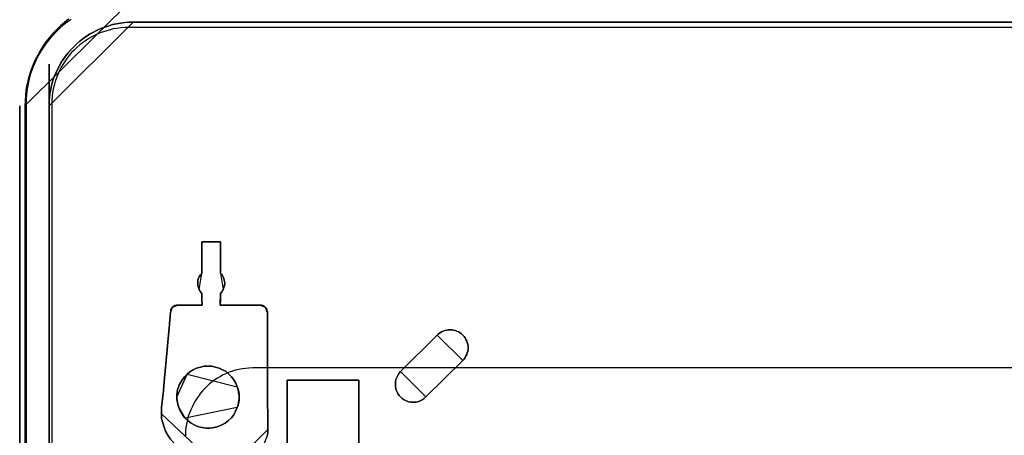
# Model space of a CAD drawing. Extents: x -558982 to 5119495, y -5290134 to 121759.
# Tile 69 of 256: x -479692 to -477792, y -20333 to -19531. Entities that reach past the tile are written whole.
import ezdxf

# ---------------------------------------------------------------- set-up
doc = ezdxf.new("R2010")
doc.units = 0
doc.header["$MEASUREMENT"] = 0
doc.layers.get('0').update_dxf_attribs({"color": 252})
doc.layers.add('5', color=7, linetype='Continuous')
doc.layers.add('50', color=7, linetype='Continuous')

# ---------------------------------------------------------------- blocks, each defined once
blk = doc.blocks.new('*U1040')
at = {"layer": '5', "color": 7}
for points in [[(8.456008, -4.05905), (7.631032, -4.726995), (6.857616, -5.39494), (6.135762, -6.114265), (5.413908, -6.833591), (4.743614, -7.604296), (4.073321, -8.426382), (3.50615, -9.248468), (2.938978, -10.121935), (2.474929, -10.995401), (2.01088, -11.920248), (1.598392, -12.845095), (1.237465, -13.769942), (0.928098, -14.746169), (0.618732, -15.722396), (0.412488, -16.750004), (0.206244, -17.726231), (0.103122, -18.753839), (0.051561, -19.781446), (0, -20.809054), (20.882215, 0)], [(8.454801, -4.058625), (7.629942, -4.7265), (6.856637, -5.394375), (6.134886, -6.113625), (5.413135, -6.832875), (4.742937, -7.6035), (4.072739, -8.4255), (3.505649, -9.2475), (2.938559, -10.120875), (2.474576, -10.99425), (2.010593, -11.919), (1.598164, -12.84375), (1.237288, -13.7685), (0.927966, -14.744625), (0.618644, -15.72075), (0.412429, -16.74825), (0.206215, -17.724375), (0.103107, -18.751875), (0.051554, -19.779375), (0, -20.806875), (0, -801.193125)], [(4.692335, -801.191648), (4.692335, -20.805704), (4.692335, -19.983704), (4.743889, -19.21308), (4.846996, -18.442455), (5.001657, -17.620455), (5.156319, -16.849831), (5.362534, -16.130581), (5.620302, -15.359956), (5.929625, -14.640706), (6.238947, -13.921457), (6.599824, -13.202207), (6.9607, -12.534332), (7.37313, -11.866457), (7.837114, -11.198583), (8.352651, -10.582083), (8.868189, -9.965583), (9.43528, -9.400458), (9.43528, -9.400458), (10.002371, -8.835334), (10.621016, -8.321584), (11.239661, -7.807834), (11.90986, -7.345459), (12.580059, -6.934459), (13.250257, -6.574835), (13.97201, -6.21521), (14.693762, -5.90696), (15.415515, -5.59871), (16.188821, -5.341835), (16.910574, -5.136335), (17.68388, -4.98221), (18.457186, -4.828085), (19.282046, -4.725335), (20.055352, -4.67396), (20.880212, -4.67396), (427.123764, -4.67396)], [(427.123764, -4.67396), (20.880212, -4.67396), (20.880212, -4.67396), (20.055352, -4.67396), (19.282046, -4.725335), (18.457186, -4.828085), (17.68388, -4.98221), (16.910574, -5.136335), (16.188821, -5.341835), (15.415515, -5.59871), (14.693762, -5.90696), (13.97201, -6.21521), (13.250257, -6.574835), (12.580059, -6.934459), (11.90986, -7.345459), (11.239661, -7.807834), (10.621016, -8.321584), (10.002371, -8.835334), (9.43528, -9.400458), (8.868189, -9.965583), (8.352651, -10.582083), (7.837114, -11.198583), (7.37313, -11.866457), (6.9607, -12.534332), (6.599824, -13.202207), (6.238947, -13.921457), (5.929625, -14.640706), (5.620302, -15.359956), (5.362534, -16.130581), (5.156319, -16.849831), (5.001657, -17.620455), (4.846996, -18.442455), (4.743889, -19.21308), (4.692335, -19.983704), (4.692335, -20.805704), (4.692335, -801.191648)], [(46.6576, -84.87247), (46.812277, -84.358693), (46.863836, -83.793537), (46.915395, -83.228382), (46.915395, -80.402606), (46.812277, -78.090607), (46.812277, -74.494164), (46.812277, -63.293813), (46.812277, -62.67728), (46.812277, -62.060747), (46.812277, -61.444214), (46.812277, -60.827681), (46.812277, -60.519414), (46.709159, -60.211148), (46.606041, -59.902881), (46.399805, -59.645993), (46.193569, -59.491859), (45.935774, -59.337726), (45.677978, -59.286348), (45.420183, -59.234971), (37.686332, -59.234971), (37.686332, -59.234971), (37.686332, -59.234971), (37.686332, -59.02946), (37.737891, -58.515682), (37.737891, -57.025727), (37.995686, -56.666083), (38.253481, -56.255061), (38.408158, -55.844039), (38.511276, -55.433017), (38.562835, -55.021995), (38.511276, -54.610973), (38.408158, -54.199951), (38.253481, -53.788929), (38.047245, -53.429284), (37.737891, -53.121018), (37.737891, -47.007065), (34.18032, -47.007065), (34.18032, -47.007065), (34.18032, -53.121018), (33.870966, -53.429284), (33.66473, -53.788929), (33.458494, -54.199951), (33.406935, -54.610973), (33.355376, -55.021995), (33.406935, -55.433017), (33.510053, -55.844039), (33.66473, -56.255061), (33.870966, -56.666083), (34.18032, -57.025727), (34.18032, -58.515682), (34.231879, -59.02946), (34.231879, -59.234971), (34.231879, -59.234971), (34.231879, -59.234971), (29.540009, -59.234971), (29.230655, -59.286348), (28.97286, -59.337726), (28.715065, -59.491859), (28.508829, -59.645993), (28.354152, -59.851504), (28.199475, -60.108392), (28.147916, -60.416659), (28.096357, -60.673548), (28.044798, -61.392836), (27.993239, -62.163503), (27.94168, -62.882791), (27.838562, -63.60208), (26.807382, -74.751053), (26.755823, -75.778608), (26.652705, -76.806163), (26.498028, -77.885096), (26.39491, -78.912651), (26.343351, -79.580562), (26.343351, -80.197095), (26.39491, -81.121894), (26.601146, -81.943938), (26.858941, -82.765982), (27.168295, -83.588026), (27.580767, -84.307315), (28.044798, -85.026604)], [(28.044798, -85.026604), (27.580767, -84.307315), (27.168295, -83.588026), (26.858941, -82.765982), (26.601146, -81.943938), (26.39491, -81.121894), (26.343351, -80.197095), (26.343351, -79.580562), (26.39491, -78.912651), (26.498028, -77.885096), (26.652705, -76.806163), (26.755823, -75.778608), (26.807382, -74.751053), (27.838562, -63.60208), (27.94168, -62.882791), (27.993239, -62.163503), (28.044798, -61.392836), (28.096357, -60.673548), (28.147916, -60.416659), (28.199475, -60.108392), (28.354152, -59.851504), (28.508829, -59.645993), (28.715065, -59.491859), (28.97286, -59.337726), (29.230655, -59.286348), (29.540009, -59.234971), (34.231879, -59.234971), (34.231879, -59.234971), (34.231879, -59.234971), (34.231879, -59.02946), (34.18032, -58.515682), (34.18032, -57.025727), (33.870966, -56.666083), (33.66473, -56.255061), (33.510053, -55.844039), (33.406935, -55.433017), (33.355376, -55.021995), (33.406935, -54.610973), (33.458494, -54.199951), (33.66473, -53.788929), (33.870966, -53.429284), (34.18032, -53.121018), (34.18032, -47.007065), (37.737891, -47.007065), (37.737891, -53.121018), (38.047245, -53.429284), (38.253481, -53.788929), (38.408158, -54.199951), (38.511276, -54.610973), (38.562835, -55.021995), (38.511276, -55.433017), (38.408158, -55.844039), (38.253481, -56.255061), (37.995686, -56.666083), (37.737891, -57.025727), (37.737891, -58.515682), (37.686332, -59.02946), (37.686332, -59.234971), (37.686332, -59.234971), (37.686332, -59.234971), (45.420183, -59.234971), (45.677978, -59.286348), (45.935774, -59.337726), (46.193569, -59.491859), (46.399805, -59.645993), (46.606041, -59.902881), (46.709159, -60.211148), (46.812277, -60.519414), (46.812277, -60.827681), (46.812277, -61.444214), (46.812277, -62.060747), (46.812277, -62.67728), (46.812277, -63.293813), (46.812277, -74.494164), (46.812277, -78.090607), (46.915395, -80.402606), (46.915395, -83.228382), (46.915395, -83.228382), (46.863836, -83.793537), (46.812277, -84.358693), (46.6576, -84.87247)], [(50.625815, -298.744188), (50.625815, -173.234937), (50.625815, -148.780413), (50.625815, -78.807593), (50.625815, -73.721462), (51.244508, -73.721462), (63.8246, -73.721462), (64.443293, -73.721462), (64.443293, -78.807593), (64.443293, -78.807593), (64.443293, -386.338651)], [(64.444049, -386.341247), (64.444049, -78.807635), (64.444049, -73.721462), (63.825368, -73.721462), (63.825368, -73.721462), (51.245527, -73.721462), (50.626846, -73.721462), (50.626846, -78.807635), (50.626846, -148.781036), (50.626846, -173.235764), (50.626846, -298.746057)]]:
    blk.add_lwpolyline(points, dxfattribs=at)
for points in [[(20.882215, -4.67396), (20.057253, -4.67396), (19.283851, -4.725346), (18.458889, -4.828117), (17.685487, -4.982274), (16.912085, -5.136431), (16.190244, -5.341974), (15.416842, -5.598902), (14.695, -5.907216), (13.973158, -6.21553), (13.251316, -6.575229), (12.581035, -6.934929), (11.910753, -7.346014), (11.240471, -7.808485), (10.62175, -8.322341), (10.003028, -8.836198), (9.435867, -9.40144), (8.868705, -9.966682), (8.353104, -10.58331), (7.837503, -11.199938), (7.373461, -11.867951), (6.96098, -12.535965), (6.60006, -13.203978), (6.239139, -13.923377), (5.929778, -14.642776), (5.620417, -15.362175), (5.362616, -16.13296), (5.156376, -16.852359), (5.001696, -17.623144), (4.847015, -18.445314), (4.743895, -19.216099), (4.692335, -19.986884), (4.692335, -20.809054), (20.882215, -4.67396)], [(20.879564, -4.67396), (427.121761, -4.67396), (20.879564, -4.67396)], [(34.179815, -47.007065), (37.740157, -47.007065), (34.179815, -47.007065)], [(34.179815, -47.007065), (34.179815, -53.124259), (34.179815, -47.007065)], [(37.737506, -53.124259), (37.737506, -47.007065), (37.737506, -53.124259)], [(34.182466, -53.121611), (33.872295, -53.430011), (33.665514, -53.78981), (33.458733, -54.201009), (33.407038, -54.612208), (33.355342, -55.023407), (33.407038, -55.434606), (33.510428, -55.845805), (33.665514, -56.257005), (34.182466, -53.121611)], [(38.254458, -56.257005), (38.409544, -55.845805), (38.512934, -55.434606), (38.564629, -55.023407), (38.512934, -54.612208), (38.409544, -54.201009), (38.254458, -53.78981), (38.047677, -53.430011), (37.737506, -53.121611), (38.254458, -56.257005)], [(33.665514, -56.254356), (33.872295, -56.666759), (34.182466, -57.027612), (33.665514, -56.254356)], [(37.737506, -57.027612), (37.995982, -56.666759), (38.254458, -56.254356), (37.737506, -57.027612)], [(34.179815, -57.024964), (34.179815, -58.51802), (34.235487, -59.032867), (34.235487, -59.238806), (34.235487, -59.238806), (34.235487, -59.238806), (34.179815, -57.024964)], [(37.740157, -57.024964), (37.740157, -58.51802), (37.684485, -59.032867), (37.684485, -59.238806), (37.684485, -59.238806), (37.684485, -59.238806), (37.740157, -57.024964)], [(27.838535, -63.605582), (27.942456, -62.885568), (27.994416, -62.165554), (28.046377, -61.39411), (28.098337, -60.674096), (27.838535, -63.605582)], [(28.511899, -59.646619), (28.355819, -59.852644), (28.199739, -60.110175), (28.147712, -60.419213), (28.095686, -60.676744), (28.511899, -59.646619)], [(29.543152, -59.236158), (29.232981, -59.287796), (28.974504, -59.339435), (28.716028, -59.494351), (28.509248, -59.649267), (29.543152, -59.236158)], [(29.540501, -59.236158), (34.235487, -59.236158), (29.540501, -59.236158)], [(37.684485, -59.236158), (45.42021, -59.236158), (37.684485, -59.236158)], [(46.401094, -59.649267), (46.194034, -59.494351), (45.935209, -59.339435), (45.676384, -59.287796), (45.417559, -59.236158), (46.401094, -59.649267)], [(46.812004, -60.830336), (46.812004, -60.52154), (46.708614, -60.212744), (46.605223, -59.903949), (46.398443, -59.646619), (46.812004, -60.830336)], [(46.812004, -60.827688), (46.812004, -61.444703), (46.812004, -62.061719), (46.812004, -62.678735), (46.812004, -63.29575), (46.812004, -60.827688)], [(27.841186, -63.602934), (26.807282, -74.751587), (27.841186, -63.602934)], [(46.812004, -74.494718), (46.812004, -63.293102), (46.812004, -74.494718)], [(71.606896, -75.420982), (71.761602, -75.883451), (71.967876, -76.294536), (72.225718, -76.654234), (72.483561, -76.962547), (72.84454, -77.270861), (73.20552, -77.527788), (73.618068, -77.73333), (74.082185, -77.887487), (74.494733, -77.990258), (74.958849, -77.990258), (75.422966, -77.990258), (75.835514, -77.887487), (76.29963, -77.73333), (76.66061, -77.527788), (77.073158, -77.270861), (77.382569, -76.962547), (84.499024, -69.922731), (84.756866, -69.665803), (84.96314, -69.35749), (85.117846, -69.049177), (85.272551, -68.792249), (85.375688, -68.43255), (85.478825, -68.124237), (85.530394, -67.815924), (85.530394, -67.456225), (85.530394, -67.147912), (85.478825, -66.788214), (85.375688, -66.4799), (85.272551, -66.171587), (85.117846, -65.863274), (84.96314, -65.554961), (84.756866, -65.298033), (84.499024, -65.041106), (84.241181, -64.784178), (83.983338, -64.578636), (83.673927, -64.42448), (83.364516, -64.270323), (83.055105, -64.167552), (82.694126, -64.064781), (82.384715, -64.013395), (82.075304, -64.013395), (81.714324, -64.013395), (81.404913, -64.064781), (81.043933, -64.167552), (80.734522, -64.270323), (80.425111, -64.42448), (80.167269, -64.578636), (79.857858, -64.784178), (79.600015, -65.041106), (72.483561, -72.080923), (72.17415, -72.440621), (71.967876, -72.80032), (71.761602, -73.211404), (71.606896, -73.622488), (71.503759, -74.084958), (71.503759, -74.547428), (71.503759, -75.009898), (71.606896, -75.420982)], [(71.606896, -75.420982), (71.761602, -75.883451), (71.967876, -76.294536), (72.225718, -76.654234), (72.483561, -76.962547), (72.84454, -77.270861), (73.20552, -77.527788), (73.618068, -77.73333), (74.082185, -77.887487), (74.494733, -77.990258), (74.958849, -77.990258), (75.422966, -77.990258), (75.835514, -77.887487), (76.29963, -77.73333), (76.66061, -77.527788), (77.073158, -77.270861), (77.382569, -76.962547), (84.499024, -69.922731), (84.756866, -69.665803), (84.96314, -69.35749), (85.117846, -69.049177), (85.272551, -68.792249), (85.375688, -68.43255), (85.478825, -68.124237), (85.530394, -67.815924), (85.530394, -67.456225), (85.530394, -67.147912), (85.478825, -66.788214), (85.375688, -66.4799), (85.272551, -66.171587), (85.117846, -65.863274), (84.96314, -65.554961), (84.756866, -65.298033), (84.499024, -65.041106), (84.241181, -64.784178), (83.983338, -64.578636), (83.673927, -64.42448), (83.364516, -64.270323), (83.055105, -64.167552), (82.694126, -64.064781), (82.384715, -64.013395), (82.075304, -64.013395), (81.714324, -64.013395), (81.404913, -64.064781), (81.043933, -64.167552), (80.734522, -64.270323), (80.425111, -64.42448), (80.167269, -64.578636), (79.857858, -64.784178), (79.600015, -65.041106), (72.483561, -72.080923), (72.17415, -72.440621), (71.967876, -72.80032), (71.761602, -73.211404), (71.606896, -73.622488), (71.503759, -74.084958), (71.503759, -74.547428), (71.503759, -75.009898), (71.606896, -75.420982)], [(74.082185, -77.887487), (73.618068, -77.73333), (73.20552, -77.527788), (72.84454, -77.270861), (72.483561, -76.962547), (72.225718, -76.654234), (71.967876, -76.294536), (71.761602, -75.883451), (71.606896, -75.420982), (71.503759, -75.009898), (71.503759, -74.547428), (71.503759, -74.084958), (71.606896, -73.622488), (71.761602, -73.211404), (71.967876, -72.80032), (72.17415, -72.440621), (72.483561, -72.080923), (79.600015, -65.041106), (79.857858, -64.784178), (80.167269, -64.578636), (80.425111, -64.42448), (80.734522, -64.270323), (81.043933, -64.167552), (81.404913, -64.064781), (81.714324, -64.013395), (82.075304, -64.013395), (82.384715, -64.013395), (82.694126, -64.064781), (83.055105, -64.167552), (83.364516, -64.270323), (83.673927, -64.42448), (83.983338, -64.578636), (84.241181, -64.784178), (84.499024, -65.041106), (84.756866, -65.298033), (84.96314, -65.554961), (85.117846, -65.863274), (85.272551, -66.171587), (85.375688, -66.4799), (85.478825, -66.788214), (85.530394, -67.147912), (85.530394, -67.456225), (85.530394, -67.815924), (85.478825, -68.124237), (85.375688, -68.43255), (85.272551, -68.792249), (85.117846, -69.049177), (84.96314, -69.35749), (84.756866, -69.665803), (84.499024, -69.922731), (77.382569, -76.962547), (77.073158, -77.270861), (76.66061, -77.527788), (76.29963, -77.73333), (75.835514, -77.887487), (75.422966, -77.990258), (74.958849, -77.990258), (74.494733, -77.990258), (74.082185, -77.887487)], [(84.499025, -69.924035), (84.756867, -69.667051), (84.963141, -69.35867), (85.117846, -69.050288), (85.272552, -68.793304), (85.375688, -68.433526), (85.478825, -68.125145), (85.530394, -67.816764), (85.530394, -67.456986), (85.530394, -67.148604), (85.478825, -66.788826), (85.375688, -66.480445), (85.272552, -66.172064), (85.117846, -65.863683), (84.963141, -65.555301), (84.756867, -65.298317), (84.499025, -65.041333), (84.241183, -64.784348), (83.983341, -64.578761), (83.67393, -64.42457), (83.36452, -64.27038), (83.055109, -64.167586), (82.69413, -64.064792), (82.38472, -64.013395), (82.075309, -64.013395), (81.71433, -64.013395), (81.40492, -64.064792), (81.043941, -64.167586), (80.73453, -64.27038), (80.42512, -64.42457), (80.167278, -64.578761), (79.857867, -64.784348), (79.600025, -65.041333), (84.499025, -69.924035)], [(72.484643, -72.082266), (79.600025, -65.040872), (72.484643, -72.082266)], [(84.49914, -69.921387), (77.381107, -76.962781), (84.49914, -69.921387)], [(36.810553, -71.20471), (36.037088, -71.050561), (35.315187, -70.999178), (34.593286, -71.050561), (33.871384, -71.20471), (33.149483, -71.410242), (32.479146, -71.71854), (31.860374, -72.129603), (31.293166, -72.592049), (30.829087, -73.054496), (30.416572, -73.568325), (30.107185, -74.082155), (29.797799, -74.647367), (29.643106, -75.05843), (29.488413, -75.520877), (29.385284, -76.034706), (29.33372, -76.497152), (29.33372, -77.010982), (29.33372, -77.524811), (29.436849, -77.987257), (29.539977, -78.501087), (29.694671, -78.963533), (29.900928, -79.528746), (30.210314, -80.093958), (30.5197, -80.556404), (30.932215, -81.070234), (31.499423, -81.584063), (32.118196, -82.046509), (32.788533, -82.40619), (33.510434, -82.714487), (34.232335, -82.868636), (35.0058, -82.971402), (35.779266, -82.971402), (36.552732, -82.868636), (37.274633, -82.663104), (37.996534, -82.354807), (38.666871, -81.995126), (39.285643, -81.53268), (39.852851, -81.018851), (40.31693, -80.402255), (40.677881, -79.734277), (40.987267, -79.014916), (41.14196, -78.55247), (41.296653, -78.03864), (41.348218, -77.524811), (41.348218, -77.010982), (41.348218, -76.497152), (41.296653, -75.983323), (41.14196, -75.469494), (40.987267, -75.007047), (40.729445, -74.287686), (40.31693, -73.671091), (39.904415, -73.054496), (39.388772, -72.540667), (38.821564, -72.07822), (38.151227, -71.71854), (37.48089, -71.410242), (36.810553, -71.20471)], [(36.810553, -71.20471), (36.037088, -71.050561), (35.315187, -70.999178), (34.593286, -71.050561), (33.871384, -71.20471), (33.149483, -71.410242), (32.479146, -71.71854), (31.860374, -72.129603), (31.293166, -72.592049), (30.829087, -73.054496), (30.416572, -73.568325), (30.107185, -74.082155), (29.797799, -74.647367), (29.643106, -75.05843), (29.488413, -75.520877), (29.385284, -76.034706), (29.33372, -76.497152), (29.33372, -77.010982), (29.33372, -77.524811), (29.436849, -77.987257), (29.539977, -78.501087), (29.694671, -78.963533), (29.900928, -79.528746), (30.210314, -80.093958), (30.5197, -80.556404), (30.932215, -81.070234), (31.499423, -81.584063), (32.118196, -82.046509), (32.788533, -82.40619), (33.510434, -82.714487), (34.232335, -82.868636), (35.0058, -82.971402), (35.779266, -82.971402), (36.552732, -82.868636), (37.274633, -82.663104), (37.996534, -82.354807), (38.666871, -81.995126), (39.285643, -81.53268), (39.852851, -81.018851), (40.31693, -80.402255), (40.677881, -79.734277), (40.987267, -79.014916), (41.14196, -78.55247), (41.296653, -78.03864), (41.348218, -77.524811), (41.348218, -77.010982), (41.348218, -76.497152), (41.296653, -75.983323), (41.14196, -75.469494), (40.987267, -75.007047), (40.729445, -74.287686), (40.31693, -73.671091), (39.904415, -73.054496), (39.388772, -72.540667), (38.821564, -72.07822), (38.151227, -71.71854), (37.48089, -71.410242), (36.810553, -71.20471)], [(31.293166, -72.592049), (31.860374, -72.129603), (32.479146, -71.71854), (33.149483, -71.410242), (33.871384, -71.20471), (34.593286, -71.050561), (35.315187, -70.999178), (36.037088, -71.050561), (36.810553, -71.20471), (37.48089, -71.410242), (38.151227, -71.71854), (38.821564, -72.07822), (39.388772, -72.540667), (39.904415, -73.054496), (40.31693, -73.671091), (40.729445, -74.287686), (40.987267, -75.007047), (41.14196, -75.469494), (41.296653, -75.983323), (41.348218, -76.497152), (41.348218, -77.010982), (41.348218, -77.524811), (41.296653, -78.03864), (41.14196, -78.55247), (40.987267, -79.014916), (40.677881, -79.734277), (40.31693, -80.402255), (39.852851, -81.018851), (39.285643, -81.53268), (38.666871, -81.995126), (37.996534, -82.354807), (37.274633, -82.663104), (36.552732, -82.868636), (35.779266, -82.971402), (35.0058, -82.971402), (34.232335, -82.868636), (33.510434, -82.714487), (32.788533, -82.40619), (32.118196, -82.046509), (31.499423, -81.584063), (30.932215, -81.070234), (30.5197, -80.556404), (30.210314, -80.093958), (29.900928, -79.528746), (29.694671, -78.963533), (29.539977, -78.501087), (29.436849, -77.987257), (29.33372, -77.524811), (29.33372, -77.010982), (29.33372, -76.497152), (29.385284, -76.034706), (29.488413, -75.520877), (29.643106, -75.05843), (29.797799, -74.647367), (30.107185, -74.082155), (30.416572, -73.568325), (30.829087, -73.054496), (31.293166, -72.592049)], [(40.987677, -75.008457), (40.729835, -74.288843), (40.317289, -73.672031), (39.904742, -73.055219), (39.389059, -72.541209), (38.821808, -72.0786), (38.15142, -71.718793), (37.481032, -71.410387), (36.810644, -71.204783), (36.03712, -71.050579), (35.315164, -70.999178), (34.593207, -71.050579), (33.871251, -71.204783), (33.149295, -71.410387), (32.478907, -71.718793), (31.860087, -72.130001), (31.292836, -72.59261), (40.987677, -75.008457)], [(72.483759, -72.079618), (72.174285, -72.439396), (71.96797, -72.799174), (71.761654, -73.210349), (71.606917, -73.621524), (71.503759, -74.084096), (71.503759, -74.546668), (71.503759, -75.00924), (71.606917, -75.420415), (71.761654, -75.882986), (71.96797, -76.294161), (72.225864, -76.653939), (72.483759, -76.962321), (72.844812, -77.270702), (73.205864, -77.527686), (73.618496, -77.733274), (74.082706, -77.887464), (74.495338, -77.990258), (74.959548, -77.990258), (75.423759, -77.990258), (75.83639, -77.887464), (76.300601, -77.733274), (76.661653, -77.527686), (77.074285, -77.270702), (77.383758, -76.962321), (72.483759, -72.079618)], [(31.295487, -72.593356), (30.830858, -73.055887), (30.417854, -73.56981), (30.108102, -74.083734), (29.798349, -74.649049), (29.643473, -75.060188), (29.488596, -75.522719), (29.385345, -76.036642), (29.33372, -76.499173), (29.33372, -77.013096), (31.295487, -72.593356)], [(50.626846, -78.81118), (50.626846, -73.721462), (50.626846, -78.81118)], [(51.247188, -73.721462), (50.626846, -73.721462), (51.247188, -73.721462)], [(63.826357, -73.721462), (51.244537, -73.721462), (63.826357, -73.721462)], [(63.823706, -73.721462), (64.444049, -73.721462), (63.823706, -73.721462)], [(64.441398, -78.81118), (64.441398, -73.721462), (64.441398, -78.81118)], [(26.396371, -78.914457), (26.499762, -77.885934), (26.654847, -76.805985), (26.758238, -75.777462), (26.809933, -74.748939), (26.396371, -78.914457)], [(41.348218, -77.013096), (41.348218, -76.498407), (41.296333, -75.983718), (41.14068, -75.469029), (40.985026, -75.005809), (41.348218, -77.013096)], [(46.812004, -74.49207), (46.812004, -78.089851), (46.915395, -80.40271), (46.812004, -74.49207)], [(29.33372, -77.010448), (29.33372, -77.524743), (29.437489, -77.98761), (29.541258, -78.501906), (29.696912, -78.964772), (29.33372, -77.010448)], [(40.985026, -79.017735), (41.14068, -78.554515), (41.296333, -78.039826), (41.348218, -77.525137), (41.348218, -77.010448), (40.985026, -79.017735)], [(26.399022, -78.911809), (26.343351, -79.581046), (26.343351, -80.198804), (26.399022, -78.911809)], [(29.694261, -78.962124), (29.901042, -79.528373), (30.211213, -80.094622), (30.521384, -80.557917), (30.934946, -81.072688), (29.694261, -78.962124)], [(30.932295, -81.070315), (31.499522, -81.584123), (32.118314, -82.046549), (32.788673, -82.406214), (33.510598, -82.714498), (34.232523, -82.868641), (35.006014, -82.971402), (35.779505, -82.971402), (36.552996, -82.868641), (37.27492, -82.663118), (37.996845, -82.354833), (38.667204, -81.995168), (39.285997, -81.532742), (39.853223, -81.018935), (40.317318, -80.402366), (40.67828, -79.734417), (40.987677, -79.015087), (30.932295, -81.070315)], [(50.626846, -78.808532), (50.626846, -148.782882), (50.626846, -78.808532)], [(64.441398, -78.81118), (64.441398, -78.656264), (64.441398, -78.501348), (64.441398, -78.81118)], [(64.441398, -78.501348), (64.441398, -78.501348), (64.441398, -78.501348)], [(64.441398, -78.81118), (64.441398, -78.656264), (64.441398, -78.501348), (64.441398, -78.81118)], [(64.441398, -78.81118), (64.441398, -78.656264), (64.441398, -78.501348), (64.441398, -78.81118)], [(64.441398, -78.81118), (64.441398, -78.656264), (64.441398, -78.501348), (64.441398, -78.81118)], [(64.441398, -78.81118), (64.441398, -78.656264), (64.441398, -78.501348), (64.441398, -78.81118)], [(64.441398, -78.81118), (64.441398, -78.656264), (64.441398, -78.501348), (64.441398, -78.81118)], [(64.441398, -78.81118), (64.441398, -78.656264), (64.441398, -78.501348), (64.441398, -78.81118)], [(64.441398, -78.81118), (64.441398, -78.656264), (64.441398, -78.501348), (64.441398, -78.81118)], [(64.441398, -78.81118), (64.441398, -78.656264), (64.441398, -78.501348), (64.441398, -78.81118)], [(64.441398, -78.81118), (64.441398, -78.656264), (64.441398, -78.501348), (64.441398, -78.81118)], [(64.441398, -78.81118), (64.441398, -78.656264), (64.441398, -78.501348), (64.441398, -78.81118)], [(64.441398, -78.81118), (64.441398, -78.656264), (64.441398, -78.501348), (64.441398, -78.81118)], [(64.441398, -78.81118), (64.441398, -78.656264), (64.441398, -78.501348), (64.441398, -78.81118)], [(64.441398, -78.81118), (64.441398, -78.656264), (64.441398, -78.501348), (64.441398, -78.81118)], [(64.441398, -78.81118), (64.441398, -78.656264), (64.441398, -78.501348), (64.441398, -78.81118)], [(64.441398, -78.81118), (64.441398, -78.656264), (64.441398, -78.501348), (64.441398, -78.81118)], [(64.441398, -78.81118), (64.441398, -78.656264), (64.441398, -78.501348), (64.441398, -78.81118)], [(64.441398, -78.81118), (64.441398, -78.656264), (64.441398, -78.501348), (64.441398, -78.81118)], [(64.441398, -78.81118), (64.441398, -78.656264), (64.441398, -78.501348), (64.441398, -78.81118)], [(64.441398, -78.81118), (64.441398, -78.656264), (64.441398, -78.501348), (64.441398, -78.81118)], [(64.441398, -78.81118), (64.441398, -78.656264), (64.441398, -78.501348), (64.441398, -78.81118)], [(64.441398, -386.34188), (64.441398, -78.808532), (64.441398, -386.34188)], [(64.441398, -78.808532), (64.441398, -78.808532), (64.441398, -78.808532)], [(26.343351, -80.196155), (26.394917, -81.121057), (26.601183, -81.943191), (26.859015, -82.765326), (27.168414, -83.587461), (27.580945, -84.306828), (28.045043, -85.026196), (28.560708, -85.642797), (29.127939, -86.259398), (29.798303, -86.824616), (30.468667, -87.287066), (31.190597, -87.698134), (31.964094, -88.057818), (32.789157, -88.366118), (33.61422, -88.571652), (34.49085, -88.674419), (35.367479, -88.725802), (26.343351, -80.196155)], [(46.912744, -83.228271), (46.912744, -80.40271), (46.912744, -83.228271)], [(41.398587, -88.725802), (41.965736, -88.674423), (42.481325, -88.623044), (42.996915, -88.468908), (43.512504, -88.314772), (44.028094, -88.057878), (44.492124, -87.800984), (44.904596, -87.492711), (45.265508, -87.133059), (45.626421, -86.722029), (45.935775, -86.310999), (46.245128, -85.84859), (46.451364, -85.386181), (46.6576, -84.872393), (46.812277, -84.358605), (46.863836, -83.793438), (46.915395, -83.228271), (41.398587, -88.725802)]]:
    blk.add_lwpolyline(points, close=True, dxfattribs=at)
at = {"layer": '5', "color": 59}
for points in [[(4.692335, -12.740183), (4.692335, -801.190946), (4.692335, -12.740183)], [(-1, -20.806406), (-1, -801.190946), (-1, -20.806406)]]:
    blk.add_lwpolyline(points, close=True, dxfattribs=at)
at = {"layer": '50', "color": 7}
for points in [[(8.962767, -4.132125), (8.192753, -4.645458), (7.422739, -5.261458), (6.704059, -5.877458), (6.036714, -6.544791), (5.369368, -7.212124), (4.753357, -7.930791), (4.137346, -8.70079), (3.624004, -9.47079), (3.110661, -10.24079), (2.597318, -11.113456), (2.186644, -11.934789), (1.77597, -12.807456), (1.41663, -13.731456), (1.108625, -14.655455), (0.851953, -15.579455), (0.646616, -16.554788), (0.441279, -17.530121), (0.338611, -18.556787), (0.235942, -19.53212), (0.235942, -20.558787), (0.235942, -801.133213)], [(427.652586, -5.717326), (20.040252, -5.717326), (19.270204, -5.717326), (18.500155, -5.76866), (17.781443, -5.871328), (17.062732, -5.973996), (16.292683, -6.179331), (15.625308, -6.384667), (14.906596, -6.590003), (14.23922, -6.846672), (13.571845, -7.154676), (12.955806, -7.462679), (12.339768, -7.822017), (11.723729, -8.232688), (11.10769, -8.64336), (10.594324, -9.054031), (10.029622, -9.516037), (9.516256, -10.029376), (9.002891, -10.542715), (8.540862, -11.107388), (8.130169, -11.672061), (7.719477, -12.236735), (7.308784, -12.852742), (6.949428, -13.468749), (6.641409, -14.084756), (6.333389, -14.752097), (6.076706, -15.419438), (5.820024, -16.138113), (5.666014, -16.856788), (5.460668, -17.575463), (5.357995, -18.294138), (5.255321, -19.012813), (5.203985, -19.782822), (5.203985, -20.552831), (5.203985, -801.136518)], [(403.826716, -71.359325), (43.917459, -71.359325), (43.249914, -71.410669), (42.582369, -71.462013), (41.914825, -71.564701), (41.29863, -71.66739), (40.682435, -71.821422), (40.06624, -71.975454), (39.450045, -72.18083), (38.885199, -72.437551), (38.269004, -72.694271), (37.755508, -73.002336), (37.190663, -73.3104), (36.677167, -73.669809), (36.163671, -74.029217), (35.650175, -74.43997), (35.188029, -74.850723), (34.725883, -75.312819), (34.315086, -75.774916), (33.904289, -76.237013), (33.544842, -76.750454), (33.185395, -77.263895), (32.825948, -77.82868), (32.51785, -78.34212), (32.261102, -78.958249), (32.004354, -79.47169), (31.747606, -80.087819), (31.542208, -80.652604), (31.388159, -81.320077), (31.234111, -81.936206), (31.131411, -82.552335), (31.028712, -83.219808), (30.977363, -83.887281), (30.977363, -84.554755)]]:
    blk.add_lwpolyline(points, dxfattribs=at)
blk = doc.blocks.new('*U1072')
at = {"layer": '5', "color": 59}
blk.add_lwpolyline([(-1, -20.806406), (-1, -801.190946), (-1, -20.806406)], close=True, dxfattribs=at)

msp = doc.modelspace()

# ---------------------------------------------------------------- block references
at = {"xscale": 10, "yscale": 10, "zscale": 10}
for name in ['*U1040', '*U1072']:
    msp.add_blockref(name, (-479682.3, -19489.1), dxfattribs=at)

doc.saveas('drawing.dxf')
